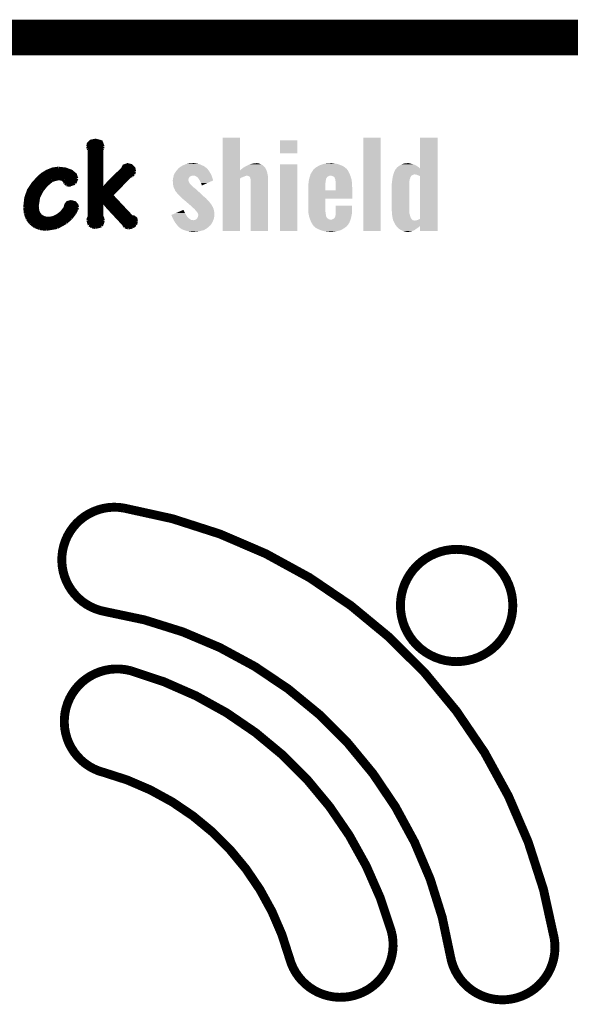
# Model space of a CAD drawing. Extents: x -3.7 to 63.4, y -6.5 to 53.7.
# Tile 7 of 74: x 17.1 to 32.7, y 25.6 to 53.7. Entities that reach past the tile are written whole.
import ezdxf

# ---------------------------------------------------------------- set-up
doc = ezdxf.new("R2010")
doc.units = 0
doc.layers.add('PI_5_CLICK_SHIELD_V100A_GKO', color=9, linetype='CONTINUOUS')
doc.layers.add('PI_5_CLICK_SHIELD_V100A_GTO', color=11, linetype='CONTINUOUS')

msp = doc.modelspace()

# ---------------------------------------------------------------- linework, layer by layer
at = {"layer": 'PI_5_CLICK_SHIELD_V100A_GKO', "const_width": 0.127}
msp.add_lwpolyline([(-0.50038, 53.50002), (60.198, 53.50002)], dxfattribs=at)
at = {"layer": 'PI_5_CLICK_SHIELD_V100A_GKO', "const_width": 0.254}
for points in [[(20.01774, 39.7764, 0.9998524), (19.4945, 36.82238)], [(32.27832, 27.51582, 0.3182334), (20.01774, 39.7764)], [(29.3243, 26.99512, 0.3234652), (19.4945, 36.82238)], [(20.21586, 35.13836, 1), (19.43862, 32.24022)], [(27.64028, 27.71394, 0.261313), (20.21586, 35.13836)], [(24.74214, 26.93924, 0.2666813), (19.43926, 32.242586)], [(24.74214, 26.93924, 0.9988463), (27.64028, 27.71394)], [(29.3243, 26.99512, 0.9993138), (32.27832, 27.51582)]]:
    msp.add_lwpolyline(points, format="xyb", dxfattribs=at)
msp.add_lwpolyline([(27.89936, 36.99764, 1), (31.09976, 36.99764, 1)], format="xyb", close=True, dxfattribs=at)
at = {"layer": 'PI_5_CLICK_SHIELD_V100A_GTO'}
for points, const_width in [([(-0.508, 53.1876), (60.2234, 53.1876)], 1.016), ([(18.9992, 50.0761), (19.01698, 50.15992), (19.08048, 50.22596), (19.22018, 50.2539), (19.37512, 50.21326), (19.42338, 50.08372)], 0.09906), ([(18.9992, 50.0761), (19.00682, 50.03546)], 0.09906), ([(19.00174, 50.0634), (19.42084, 50.0634)], 0.09906), ([(19.00682, 50.03546), (19.0246, 49.99736)], 0.09906), ([(19.00682, 47.97298), (19.01444, 48.02632), (19.04492, 48.0822), (19.04492, 49.97196)], 0.09906), ([(19.01698, 50.16246), (19.41068, 50.16246)], 0.09906), ([(19.0246, 49.99736), (19.04492, 49.97196)], 0.09906), ([(19.04492, 49.96688), (19.3929, 49.96688)], 0.09906), ([(19.3929, 49.9872), (19.41576, 50.03292)], 0.09906), ([(19.3929, 48.83404), (19.3929, 49.9872)], 0.09906), ([(19.41576, 50.03292), (19.42338, 50.08372)], 0.09906), ([(19.04492, 49.86782), (19.3929, 49.86782)], 0.09906), ([(19.04492, 49.76876), (19.3929, 49.76876)], 0.09906), ([(19.04492, 49.67224), (19.3929, 49.67224)], 0.09906), ([(17.20596, 48.33366), (17.23644, 48.6156), (17.31518, 48.83912), (17.43964, 49.022), (17.59204, 49.19218), (17.69618, 49.28362), (17.83588, 49.36998), (17.9959, 49.43348), (18.15338, 49.45634)], 0.09906), ([(17.8562, 49.3776), (18.51152, 49.3776)], 0.09906), ([(18.15338, 49.45634), (18.15592, 49.45634), (18.35912, 49.43348), (18.52422, 49.37252), (18.63598, 49.28108), (18.67662, 49.16932)], 0.09906), ([(19.04492, 49.57318), (19.3929, 49.57318)], 0.09906), ([(19.04492, 49.47666), (19.3929, 49.47666)], 0.09906), ([(19.04492, 49.3776), (19.3929, 49.3776)], 0.09906), ([(19.3929, 48.83404), (19.40052, 48.8315), (19.54022, 48.99406), (19.6469, 49.1109), (19.98726, 49.43856), (20.03044, 49.52238), (20.1295, 49.55794), (20.23618, 49.53), (20.30222, 49.46396), (20.32254, 49.37506)], 0.09906), ([(19.92376, 49.3776), (20.32254, 49.3776)], 0.09906), ([(19.99488, 49.47666), (20.2946, 49.47666)], 0.09906), ([(20.30222, 49.3014), (20.32254, 49.37506)], 0.09906), ([(17.49044, 49.0855), (17.92224, 49.0855)], 0.09906), ([(17.58188, 49.18202), (18.67408, 49.18202)], 0.09906), ([(17.6911, 49.28108), (18.63598, 49.28108)], 0.09906), ([(17.81302, 48.9839), (17.97812, 49.12106)], 0.09906), ([(17.97812, 49.12106), (18.16354, 49.16932)], 0.09906), ([(18.16354, 49.16932), (18.26006, 49.15408)], 0.09906), ([(18.26006, 49.15408), (18.31086, 49.12106)], 0.09906), ([(18.31086, 49.12106), (18.3388, 49.08042)], 0.09906), ([(18.33626, 49.0855), (18.65884, 49.0855)], 0.09906), ([(18.3388, 49.08042), (18.35912, 49.0347)], 0.09906), ([(18.62328, 49.0347), (18.67662, 49.16932)], 0.09906), ([(19.04492, 49.28108), (19.3929, 49.28108)], 0.09906), ([(19.04492, 49.18202), (19.3929, 49.18202)], 0.09906), ([(19.04492, 49.0855), (19.3929, 49.0855)], 0.09906), ([(19.6215, 49.0855), (20.04822, 49.0855)], 0.09906), ([(19.66468, 48.6918), (20.19554, 49.2379)], 0.09906), ([(19.72056, 49.18202), (20.1422, 49.18202)], 0.09906), ([(19.82216, 49.28108), (20.28698, 49.28108)], 0.09906), ([(20.19554, 49.2379), (20.25396, 49.25314)], 0.09906), ([(20.25396, 49.25314), (20.30222, 49.3014)], 0.09906), ([(17.29486, 48.79086), (17.66316, 48.79086)], 0.09906), ([(17.34566, 48.88992), (17.7292, 48.88992)], 0.09906), ([(17.4117, 48.98644), (17.81556, 48.98644)], 0.09906), ([(17.5895, 48.6283), (17.68856, 48.82896)], 0.09906), ([(17.68856, 48.82896), (17.81302, 48.9839)], 0.09906), ([(18.35912, 49.0347), (18.39468, 48.99914)], 0.09906), ([(18.39468, 48.99914), (18.45818, 48.9839)], 0.09906), ([(18.42262, 48.98644), (18.51152, 48.98644)], 0.09906), ([(18.45818, 48.9839), (18.62328, 49.0347)], 0.09906), ([(19.04492, 48.98644), (19.3929, 48.98644)], 0.09906), ([(19.04492, 48.88992), (19.3929, 48.88992)], 0.09906), ([(19.04492, 48.79086), (19.7612, 48.79086)], 0.09906), ([(19.44878, 48.88992), (19.85772, 48.88992)], 0.09906), ([(19.5326, 48.98644), (19.9517, 48.98644)], 0.09906), ([(17.23136, 48.59528), (17.57934, 48.59528)], 0.09906), ([(17.25676, 48.69434), (17.6149, 48.69434)], 0.09906), ([(17.5514, 48.38954), (17.5895, 48.6283)], 0.09906), ([(17.5514, 48.38954), (17.55648, 48.30826), (17.57172, 48.2346), (17.59966, 48.17364), (17.63522, 48.12284), (17.68348, 48.07966), (17.7419, 48.05172), (17.81048, 48.0314), (17.89176, 48.02632), (18.01368, 48.04918), (18.13052, 48.10506), (18.25244, 48.19904), (18.3515, 48.32858), (18.3769, 48.42002), (18.42262, 48.48098), (18.51406, 48.50384), (18.62582, 48.4759), (18.6817, 48.4124), (18.69694, 48.34636)], 0.09906), ([(19.04492, 48.69434), (19.66468, 48.69434)], 0.09906), ([(19.04492, 48.59528), (19.75612, 48.59528)], 0.09906), ([(19.3929, 48.5521), (19.40052, 48.55464)], 0.09906), ([(19.3929, 48.08982), (19.3929, 48.5521)], 0.09906), ([(19.40052, 48.55464), (19.53006, 48.39462)], 0.09906), ([(19.66468, 48.6918), (20.24126, 48.07712), (20.3073, 48.06696), (20.36064, 48.02378), (20.37842, 47.9552)], 0.09906), ([(17.20596, 48.33366), (17.22628, 48.16602)], 0.09906), ([(17.2085, 48.3997), (17.5514, 48.3997)], 0.09906), ([(17.2085, 48.30064), (17.55648, 48.30064)], 0.09906), ([(17.21612, 48.49622), (17.55902, 48.49622)], 0.09906), ([(18.33372, 48.30064), (18.68424, 48.30064)], 0.09906), ([(18.36928, 48.3997), (18.68678, 48.3997)], 0.09906), ([(18.45818, 48.49622), (18.57502, 48.49622)], 0.09906), ([(18.61566, 48.17364), (18.67662, 48.2854)], 0.09906), ([(18.67662, 48.2854), (18.69694, 48.34636)], 0.09906), ([(19.04492, 48.49622), (19.3929, 48.49622)], 0.09906), ([(19.04492, 48.3997), (19.3929, 48.3997)], 0.09906), ([(19.04492, 48.30064), (19.3929, 48.30064)], 0.09906), ([(19.44624, 48.49622), (19.84756, 48.49622)], 0.09906), ([(19.52752, 48.3997), (19.939, 48.3997)], 0.09906), ([(19.53006, 48.39462), (19.62912, 48.2854)], 0.09906), ([(19.61388, 48.30064), (20.03044, 48.30064)], 0.09906), ([(19.62912, 48.2854), (20.01266, 47.87392)], 0.09906), ([(17.21866, 48.20412), (17.58442, 48.20412)], 0.09906), ([(17.22628, 48.16602), (17.27962, 48.0187)], 0.09906), ([(17.24152, 48.10506), (17.653, 48.10506)], 0.09906), ([(17.27962, 48.0187), (17.36852, 47.89932)], 0.09906), ([(17.28724, 48.00854), (18.4785, 48.00854)], 0.09906), ([(18.13306, 48.10506), (18.56486, 48.10506)], 0.09906), ([(18.25752, 48.20412), (18.63344, 48.20412)], 0.09906), ([(18.37182, 47.9171), (18.51406, 48.0441)], 0.09906), ([(18.51406, 48.0441), (18.61566, 48.17364)], 0.09906), ([(19.00682, 47.97298), (19.04238, 47.85106)], 0.09906), ([(19.00936, 48.00854), (19.42592, 48.00854)], 0.09906), ([(19.04492, 48.20412), (19.3929, 48.20412)], 0.09906), ([(19.04492, 48.10506), (19.3929, 48.10506)], 0.09906), ([(19.3802, 47.82312), (19.43354, 47.96536)], 0.09906), ([(19.3929, 48.08982), (19.4183, 48.02886), (19.43354, 47.96536)], 0.09906), ([(19.70532, 48.20412), (20.12188, 48.20412)], 0.09906), ([(19.79676, 48.10506), (20.21586, 48.10506)], 0.09906), ([(19.8882, 48.00854), (20.36826, 48.00854)], 0.09906), ([(20.35048, 47.85614), (20.37842, 47.9552)], 0.09906), ([(17.35836, 47.90948), (18.3642, 47.90948)], 0.09906), ([(17.36852, 47.89932), (17.4879, 47.80534)], 0.09906), ([(17.47774, 47.81296), (18.20418, 47.81296)], 0.09906), ([(17.4879, 47.80534), (17.63522, 47.74692)], 0.09906), ([(17.63522, 47.74692), (17.80794, 47.7266)], 0.09906), ([(17.80794, 47.7266), (18.11782, 47.7774)], 0.09906), ([(18.11782, 47.7774), (18.37182, 47.9171)], 0.09906), ([(19.01444, 47.90948), (19.42846, 47.90948)], 0.09906), ([(19.04238, 47.85106), (19.12112, 47.79518)], 0.09906), ([(19.08302, 47.81296), (19.36496, 47.81296)], 0.09906), ([(19.12112, 47.79518), (19.21256, 47.77994)], 0.09906), ([(19.21256, 47.77994), (19.3802, 47.82312)], 0.09906), ([(19.9771, 47.90948), (20.37334, 47.90948)], 0.09906), ([(20.01266, 47.87392), (20.06346, 47.79264)], 0.09906), ([(20.04568, 47.81296), (20.3073, 47.81296)], 0.09906), ([(20.06346, 47.79264), (20.14474, 47.7647)], 0.09906), ([(20.14474, 47.7647), (20.2692, 47.7901)], 0.09906), ([(20.2692, 47.7901), (20.35048, 47.85614)], 0.09906)]:
    msp.add_lwpolyline(points, dxfattribs=dict(at, const_width=const_width))
for points in [[(22.834614, 49.39797), (22.83462, 50.335158), (23.33248, 49.39797), (23.33244, 50.335158)], [(22.83462, 50.335158), (22.834622, 50.33518), (23.33244, 50.335158), (22.834622, 50.33518)], [(24.46528, 49.885622), (24.4653, 50.258958), (24.968178, 49.885622), (24.9682, 50.258958)], [(24.4653, 50.258958), (24.465302, 50.25898), (24.9682, 50.258958), (24.465302, 50.25898)], [(26.84018, 47.675822), (26.8402, 50.335158), (27.332918, 47.675822), (27.33294, 50.335158)], [(26.8402, 50.335158), (26.840202, 50.33518), (27.33294, 50.335158), (26.840202, 50.33518)], [(28.4607, 49.456386), (28.46072, 50.335158), (28.955992, 49.456386), (28.956, 50.335158)], [(28.46072, 50.335158), (28.460722, 50.33518), (28.956, 50.335158), (28.460722, 50.33518)], [(24.968178, 49.8856), (24.46528, 49.885622), (24.968178, 49.8856), (24.968178, 49.885622)], [(21.515068, 49.382678), (21.5265, 49.39792), (22.448522, 49.382678), (22.436866, 49.39792)], [(21.5265, 49.39792), (21.551898, 49.425858), (22.436866, 49.39792), (22.4155, 49.425858)], [(21.551898, 49.425858), (21.5519, 49.42586), (22.4155, 49.425858), (22.415498, 49.42586)], [(21.5519, 49.42586), (21.577302, 49.456342), (22.415498, 49.42586), (22.385016, 49.456342)], [(21.577302, 49.456342), (21.602696, 49.476658), (22.385016, 49.456342), (22.3647, 49.476658)], [(21.602696, 49.476658), (21.6154, 49.48682), (22.3647, 49.476658), (22.350728, 49.48682)], [(21.6154, 49.48682), (21.65096, 49.512222), (22.350728, 49.48682), (22.3158, 49.512222)], [(21.65096, 49.512222), (21.660096, 49.517298), (22.3158, 49.512222), (22.30882, 49.517298)], [(21.660096, 49.517298), (21.69668, 49.537624), (22.30882, 49.517298), (22.266608, 49.537624)], [(21.69668, 49.537624), (21.701766, 49.545242), (22.266608, 49.537624), (22.250786, 49.545242)], [(21.701766, 49.545242), (21.717, 49.55032), (22.250786, 49.545242), (22.24024, 49.55032)], [(21.717, 49.55032), (21.75002, 49.56048), (22.24024, 49.55032), (22.215856, 49.56048)], [(21.75002, 49.56048), (21.780494, 49.575718), (22.215856, 49.56048), (22.179282, 49.575718)], [(21.780494, 49.575718), (21.780502, 49.575722), (22.179282, 49.575718), (22.179266, 49.575722)], [(21.780502, 49.575722), (21.82114, 49.58588), (22.179266, 49.575722), (22.136946, 49.58588)], [(21.82114, 49.58588), (21.84654, 49.59096), (22.136946, 49.58588), (22.11578, 49.59096)], [(21.84654, 49.59096), (21.87194, 49.59604), (22.11578, 49.59096), (22.09038, 49.59604)], [(21.87194, 49.59604), (21.92528, 49.60112), (22.09038, 49.59604), (22.064978, 49.60112)], [(21.92528, 49.60112), (21.981158, 49.6062), (22.064978, 49.60112), (22.02434, 49.6062)], [(22.834612, 49.352198), (22.834614, 49.397918), (24.10206, 49.352198), (24.08682, 49.397918)], [(22.834614, 49.397918), (22.834614, 49.39797), (24.08682, 49.397918), (24.086794, 49.39797)], [(23.33248, 49.39797), (23.342602, 49.410622), (24.086794, 49.39797), (24.080046, 49.410622)], [(23.342602, 49.410622), (23.368, 49.43094), (24.080046, 49.410622), (24.06921, 49.43094)], [(23.368, 49.43094), (23.373802, 49.436018), (24.06921, 49.43094), (24.0665, 49.436018)], [(23.373802, 49.436018), (23.402834, 49.46142), (24.0665, 49.436018), (24.05634, 49.46142)], [(23.402834, 49.46142), (23.408642, 49.466502), (24.05634, 49.46142), (24.052952, 49.466502)], [(23.408642, 49.466502), (23.42533, 49.47666), (24.052952, 49.466502), (24.04618, 49.47666)], [(23.42533, 49.47666), (23.433676, 49.48174), (24.04618, 49.47666), (24.041098, 49.48174)], [(23.433676, 49.48174), (23.46706, 49.50206), (24.041098, 49.48174), (24.02332, 49.50206)], [(23.46706, 49.50206), (23.5077, 49.52238), (24.02332, 49.50206), (24.005542, 49.52238)], [(23.5077, 49.52238), (23.53818, 49.53762), (24.005542, 49.52238), (23.987958, 49.53762)], [(23.53818, 49.53762), (23.574924, 49.5554), (23.987958, 49.53762), (23.96744, 49.5554)], [(23.574924, 49.5554), (23.616916, 49.57572), (23.96744, 49.5554), (23.9268, 49.57572)], [(23.616916, 49.57572), (23.616922, 49.575722), (23.9268, 49.57572), (23.926796, 49.575722)], [(23.616922, 49.575722), (23.683594, 49.59096), (23.926796, 49.575722), (23.891242, 49.59096)], [(23.683594, 49.59096), (23.705822, 49.59604), (23.891242, 49.59096), (23.873462, 49.59604)], [(23.705822, 49.59604), (23.751542, 49.60112), (23.873462, 49.59604), (23.855682, 49.60112)], [(23.751542, 49.60112), (23.797262, 49.6062), (23.855682, 49.60112), (23.822662, 49.6062)], [(24.47036, 47.675822), (24.47038, 49.575698), (24.968178, 47.675822), (24.9682, 49.575698)], [(24.47038, 49.575698), (24.470382, 49.57572), (24.9682, 49.575698), (24.470382, 49.57572)], [(25.382218, 49.362362), (25.411998, 49.405536), (26.42108, 49.362362), (26.400762, 49.405536)], [(25.411998, 49.405536), (25.426016, 49.42586), (26.400762, 49.405536), (26.380442, 49.42586)], [(25.426016, 49.42586), (25.43302, 49.436016), (26.380442, 49.42586), (26.375362, 49.436016)], [(25.43302, 49.436016), (25.433026, 49.436022), (26.375362, 49.436016), (26.375356, 49.436022)], [(25.433026, 49.436022), (25.44318, 49.441102), (26.375356, 49.436022), (26.369584, 49.441102)], [(25.44318, 49.441102), (25.4635, 49.46142), (26.369584, 49.441102), (26.346496, 49.46142)], [(25.4635, 49.46142), (25.49906, 49.48682), (26.346496, 49.46142), (26.317634, 49.48682)], [(25.49906, 49.48682), (25.507404, 49.4919), (26.317634, 49.48682), (26.31186, 49.4919)], [(25.507404, 49.4919), (25.55748, 49.52238), (26.31186, 49.4919), (26.258522, 49.52238)], [(25.55748, 49.52238), (25.577798, 49.53254), (26.258522, 49.52238), (26.240742, 49.53254)], [(25.577798, 49.53254), (25.623522, 49.555402), (26.240742, 49.53254), (26.186226, 49.555402)], [(25.623522, 49.555402), (25.655014, 49.56556), (26.186226, 49.555402), (26.162002, 49.56556)], [(25.655014, 49.56556), (25.702262, 49.5808), (26.162002, 49.56556), (26.108662, 49.5808)], [(25.702262, 49.5808), (25.727026, 49.58588), (26.108662, 49.5808), (26.090882, 49.58588)], [(25.727026, 49.58588), (25.776556, 49.59604), (26.090882, 49.58588), (26.01722, 49.59604)], [(25.776556, 49.59604), (25.801322, 49.60112), (26.01722, 49.59604), (25.989282, 49.60112)], [(25.801322, 49.60112), (25.908, 49.6062), (25.989282, 49.60112), (25.961342, 49.6062)], [(27.7241, 49.362362), (27.762202, 49.43094), (28.95599, 49.362362), (28.955992, 49.43094)], [(27.762202, 49.43094), (27.76728, 49.436022), (28.955992, 49.43094), (28.955992, 49.436022)], [(27.76728, 49.436022), (27.78252, 49.45634), (28.955992, 49.436022), (28.955992, 49.45634)], [(27.78252, 49.45634), (27.782558, 49.456386), (28.955992, 49.45634), (28.955992, 49.456386)], [(27.782558, 49.456386), (27.807922, 49.486822), (28.4607, 49.456386), (28.42262, 49.486822)], [(27.807922, 49.486822), (27.835012, 49.50714), (28.42262, 49.486822), (28.397198, 49.50714)], [(27.835012, 49.50714), (27.84856, 49.5173), (28.397198, 49.50714), (28.379588, 49.5173)], [(27.84856, 49.5173), (27.889394, 49.54524), (28.379588, 49.5173), (28.33116, 49.54524)], [(27.889394, 49.54524), (27.89682, 49.55032), (28.33116, 49.54524), (28.319478, 49.55032)], [(27.89682, 49.55032), (27.934072, 49.57064), (28.319478, 49.55032), (28.272742, 49.57064)], [(27.934072, 49.57064), (27.952702, 49.580802), (28.272742, 49.57064), (28.23548, 49.580802)], [(27.952702, 49.580802), (27.970476, 49.58588), (28.23548, 49.580802), (28.21686, 49.58588)], [(27.970476, 49.58588), (28.023822, 49.60112), (28.21686, 49.58588), (28.168602, 49.60112)], [(28.023822, 49.60112), (28.102558, 49.6062), (28.168602, 49.60112), (28.13304, 49.6062)], [(21.41728, 49.118522), (21.419588, 49.131218), (21.86178, 49.118522), (21.86178, 49.131218)], [(21.41728, 49.118518), (21.41728, 49.118522), (21.86178, 49.118518), (21.86178, 49.118522)], [(21.41728, 49.093118), (21.41728, 49.118518), (21.866862, 49.093118), (21.86178, 49.118518)], [(21.419588, 49.131218), (21.42236, 49.14646), (21.86178, 49.131218), (21.863956, 49.14646)], [(21.42236, 49.14646), (21.425262, 49.166778), (21.863956, 49.14646), (21.86686, 49.166778)], [(21.425262, 49.166778), (21.42744, 49.18202), (21.86686, 49.166778), (21.87575, 49.18202)], [(21.42744, 49.18202), (21.43125, 49.197262), (21.87575, 49.18202), (21.88464, 49.197262)], [(21.43125, 49.197262), (21.43506, 49.2125), (21.88464, 49.197262), (21.8948, 49.2125)], [(21.43506, 49.2125), (21.436328, 49.217578), (21.8948, 49.2125), (21.899878, 49.217578)], [(21.436328, 49.217578), (21.4376, 49.22266), (21.899878, 49.217578), (21.9075, 49.22266)], [(21.4376, 49.22266), (21.440808, 49.237898), (21.9075, 49.22266), (21.930356, 49.237898)], [(21.440808, 49.237898), (21.442946, 49.248058), (21.930356, 49.237898), (21.96084, 49.248058)], [(21.442946, 49.248058), (21.444016, 49.25314), (21.96084, 49.248058), (21.986238, 49.25314)], [(21.444016, 49.25314), (21.44776, 49.27092), (22.520692, 49.25314), (22.51456, 49.27092)], [(21.44776, 49.27092), (21.447762, 49.270922), (22.51456, 49.27092), (22.51456, 49.270922)], [(21.447762, 49.270922), (21.47062, 49.316638), (22.51456, 49.270922), (22.487892, 49.316638)], [(21.47062, 49.316638), (21.480146, 49.33188), (22.487892, 49.316638), (22.479, 49.33188)], [(21.480146, 49.33188), (21.496022, 49.357282), (22.479, 49.33188), (22.46376, 49.357282)], [(21.496022, 49.357282), (21.5011, 49.36236), (22.46376, 49.357282), (22.460714, 49.36236)], [(21.5011, 49.36236), (21.51126, 49.3776), (22.460714, 49.36236), (22.45157, 49.3776)], [(21.51126, 49.3776), (21.515068, 49.382678), (22.45157, 49.3776), (22.448522, 49.382678)], [(22.02942, 49.24806), (21.996398, 49.25314), (22.522444, 49.24806), (22.520692, 49.25314)], [(22.059898, 49.24298), (22.02942, 49.24806), (22.524196, 49.24298), (22.522444, 49.24806)], [(22.10562, 49.2125), (22.059898, 49.24298), (22.534706, 49.2125), (22.524196, 49.24298)], [(22.123908, 49.19726), (22.10562, 49.2125), (22.53996, 49.19726), (22.534706, 49.2125)], [(22.136096, 49.187102), (22.123908, 49.19726), (22.543036, 49.187102), (22.53996, 49.19726)], [(22.141178, 49.176944), (22.136096, 49.187102), (22.546112, 49.176944), (22.543036, 49.187102)], [(22.146258, 49.171862), (22.141178, 49.176944), (22.547652, 49.171862), (22.546112, 49.176944)], [(22.183048, 49.113432), (22.146258, 49.171862), (22.565342, 49.113432), (22.547652, 49.171862)], [(22.8346, 47.675822), (22.834612, 49.16677), (23.332418, 47.675822), (23.33244, 49.16677)], [(22.834612, 49.24806), (22.834612, 49.352198), (24.122888, 49.24806), (24.10206, 49.352198)], [(22.834612, 49.248058), (22.834612, 49.24806), (23.507698, 49.248058), (23.522938, 49.24806)], [(22.834612, 49.24298), (22.834612, 49.248058), (23.49246, 49.24298), (23.507698, 49.248058)], [(22.834612, 49.20742), (22.834612, 49.24298), (23.40356, 49.20742), (23.49246, 49.24298)], [(22.834612, 49.192178), (22.834612, 49.20742), (23.367998, 49.192178), (23.40356, 49.20742)], [(22.834612, 49.16677), (22.834612, 49.192178), (23.33244, 49.16677), (23.367998, 49.192178)], [(23.566118, 49.24298), (23.522938, 49.24806), (24.123904, 49.24298), (24.122888, 49.24806)], [(23.574586, 49.2379), (23.566118, 49.24298), (24.12492, 49.2379), (24.123904, 49.24298)], [(23.591518, 49.227742), (23.574586, 49.2379), (24.125702, 49.227742), (24.12492, 49.2379)], [(23.611838, 49.20742), (23.591518, 49.227742), (24.127266, 49.20742), (24.125702, 49.227742)], [(23.627078, 49.176942), (23.611838, 49.20742), (24.12961, 49.176942), (24.127266, 49.20742)], [(23.627714, 49.171862), (23.627078, 49.176942), (24.13, 49.171862), (24.12961, 49.176942)], [(23.63216, 49.1363), (23.627714, 49.171862), (24.129998, 49.1363), (24.13, 49.171862)], [(23.63724, 49.103282), (23.63216, 49.1363), (24.129998, 49.103282), (24.129998, 49.1363)], [(25.290866, 49.10836), (25.29332, 49.126142), (25.77338, 49.10836), (25.776114, 49.126142)], [(25.29332, 49.126142), (25.297382, 49.14138), (25.776114, 49.126142), (25.77846, 49.14138)], [(25.297382, 49.14138), (25.3028, 49.161698), (25.77846, 49.14138), (25.78354, 49.161698)], [(25.3028, 49.161698), (25.306866, 49.176942), (25.78354, 49.161698), (25.788622, 49.176942)], [(25.306866, 49.176942), (25.31364, 49.20234), (25.788622, 49.176942), (25.80767, 49.20234)], [(25.31364, 49.20234), (25.315178, 49.20742), (25.80767, 49.20234), (25.811482, 49.20742)], [(25.315178, 49.20742), (25.319798, 49.222662), (25.811482, 49.20742), (25.826724, 49.222662)], [(25.319798, 49.222662), (25.325954, 49.24298), (25.826724, 49.222662), (25.867362, 49.24298)], [(25.325954, 49.24298), (25.327494, 49.24806), (25.867362, 49.24298), (25.897842, 49.24806)], [(25.327494, 49.24806), (25.33904, 49.286162), (26.473198, 49.24806), (26.459086, 49.286162)], [(25.33904, 49.286162), (25.350552, 49.306478), (26.459086, 49.286162), (26.45156, 49.306478)], [(25.350552, 49.306478), (25.382218, 49.36236), (26.45156, 49.306478), (26.421082, 49.36236)], [(25.382218, 49.36236), (25.382218, 49.362362), (26.421082, 49.36236), (26.42108, 49.362362)], [(25.96134, 49.2379), (25.935936, 49.24806), (26.47696, 49.2379), (26.473198, 49.24806)], [(25.9969, 49.222658), (25.96134, 49.2379), (26.481892, 49.222658), (26.47696, 49.2379)], [(26.0223, 49.197254), (25.9969, 49.222658), (26.49011, 49.197254), (26.481892, 49.222658)], [(26.022302, 49.192176), (26.0223, 49.197254), (26.491754, 49.192176), (26.49011, 49.197254)], [(26.03246, 49.17186), (26.022302, 49.192176), (26.498326, 49.17186), (26.491754, 49.192176)], [(26.04059, 49.151538), (26.03246, 49.17186), (26.5049, 49.151538), (26.498326, 49.17186)], [(26.04262, 49.146458), (26.04059, 49.151538), (26.505644, 49.146458), (26.5049, 49.151538)], [(26.05278, 49.08296), (26.04262, 49.146458), (26.514936, 49.08296), (26.505644, 49.146458)], [(27.664832, 49.11344), (27.66822, 49.1363), (28.15844, 49.11344), (28.161958, 49.1363)], [(27.66822, 49.1363), (27.66967, 49.146462), (28.161958, 49.1363), (28.163522, 49.146462)], [(27.66967, 49.146462), (27.6733, 49.171862), (28.163522, 49.146462), (28.176222, 49.171862)], [(27.6733, 49.171862), (27.676202, 49.192178), (28.176222, 49.171862), (28.1813, 49.192178)], [(27.676202, 49.192178), (27.67838, 49.20742), (28.1813, 49.192178), (28.186382, 49.20742)], [(27.67838, 49.207422), (27.679692, 49.212506), (28.186384, 49.207422), (28.19146, 49.212506)], [(27.67838, 49.20742), (27.67838, 49.207422), (28.186382, 49.20742), (28.186384, 49.207422)], [(27.679692, 49.212506), (27.681002, 49.217586), (28.19146, 49.212506), (28.191464, 49.217586)], [(27.681002, 49.217586), (27.69149, 49.258222), (28.191464, 49.217586), (28.221944, 49.258222)], [(27.69149, 49.258222), (27.696078, 49.276), (28.221944, 49.258222), (28.26258, 49.276)], [(27.696078, 49.276), (27.6987, 49.286158), (28.26258, 49.276), (28.293056, 49.286158)], [(27.6987, 49.28616), (27.7241, 49.362362), (28.95599, 49.28616), (28.95599, 49.362362)], [(27.6987, 49.286158), (27.6987, 49.28616), (28.293056, 49.286158), (28.293064, 49.28616)], [(28.361642, 49.275998), (28.303218, 49.28616), (28.95599, 49.275998), (28.95599, 49.28616)], [(28.40736, 49.25822), (28.361642, 49.275998), (28.95599, 49.25822), (28.95599, 49.275998)], [(28.427682, 49.24806), (28.40736, 49.25822), (28.95599, 49.24806), (28.95599, 49.25822)], [(28.442922, 49.242978), (28.427682, 49.24806), (28.95599, 49.242978), (28.95599, 49.24806)], [(28.455626, 49.23282), (28.442922, 49.242978), (28.95599, 49.23282), (28.95599, 49.242978)], [(28.4607, 49.232798), (28.455626, 49.23282), (28.95599, 49.232798), (28.95599, 49.23282)], [(28.460688, 48.023774), (28.4607, 49.232798), (28.95598, 48.023774), (28.95599, 49.232798)], [(21.420976, 49.052478), (21.41728, 49.093118), (21.884642, 49.052478), (21.866862, 49.093118)], [(21.42236, 49.03724), (21.420976, 49.052478), (21.894802, 49.03724), (21.884642, 49.052478)], [(21.42541, 49.006758), (21.42236, 49.03724), (21.915122, 49.006758), (21.894802, 49.03724)], [(21.426424, 48.9966), (21.42541, 49.006758), (21.92528, 48.9966), (21.915122, 49.006758)], [(21.42744, 48.986438), (21.426424, 48.9966), (21.933992, 48.986438), (21.92528, 48.9966)], [(21.428892, 48.978818), (21.42744, 48.986438), (21.940522, 48.978818), (21.933992, 48.986438)], [(21.431796, 48.963578), (21.428892, 48.978818), (21.960842, 48.963578), (21.940522, 48.978818)], [(21.436634, 48.938178), (21.431796, 48.963578), (21.981162, 48.938178), (21.960842, 48.963578)], [(21.4376, 48.933102), (21.436634, 48.938178), (21.987254, 48.933102), (21.981162, 48.938178)], [(21.44522, 48.91278), (21.4376, 48.933102), (22.01164, 48.91278), (21.987254, 48.933102)], [(21.45284, 48.892458), (21.44522, 48.91278), (22.040432, 48.892458), (22.01164, 48.91278)], [(21.458768, 48.8823), (21.45284, 48.892458), (22.054822, 48.8823), (22.040432, 48.892458)], [(21.47062, 48.861982), (21.458768, 48.8823), (22.078042, 48.861982), (22.054822, 48.8823)], [(21.476164, 48.84674), (21.47062, 48.861982), (22.09546, 48.84674), (22.078042, 48.861982)], [(21.48078, 48.83404), (21.476164, 48.84674), (22.109154, 48.83404), (22.09546, 48.84674)], [(22.18944, 49.103278), (22.183048, 49.113432), (22.54289, 49.103278), (22.565342, 49.113432)], [(22.21992, 49.04232), (22.18944, 49.103278), (22.40811, 49.04232), (22.54289, 49.103278)], [(22.23008, 49.011842), (22.21992, 49.04232), (22.340722, 49.011842), (22.40811, 49.04232)], [(22.24024, 48.99152), (22.23008, 49.011842), (22.295788, 48.99152), (22.340722, 49.011842)], [(22.24532, 48.973744), (22.24024, 48.99152), (22.256484, 48.973744), (22.295788, 48.99152)], [(22.24532, 48.968694), (22.24532, 48.973744), (22.24532, 48.968694), (22.256484, 48.973744)], [(23.63724, 47.675822), (23.63724, 49.103282), (24.129978, 47.675822), (24.129998, 49.103282)], [(25.273, 48.973742), (25.27808, 48.996602), (25.76322, 48.973742), (25.76322, 48.996602)], [(25.273, 48.834062), (25.273, 48.973742), (25.76322, 48.834062), (25.76322, 48.973742)], [(25.27808, 48.996602), (25.281312, 49.03216), (25.76322, 48.996602), (25.76322, 49.03216)], [(25.281312, 49.03216), (25.28316, 49.05248), (25.76322, 49.03216), (25.765476, 49.05248)], [(25.28316, 49.05248), (25.286662, 49.07788), (25.765476, 49.05248), (25.7683, 49.07788)], [(25.286662, 49.07788), (25.290866, 49.10836), (25.7683, 49.07788), (25.77338, 49.10836)], [(26.05786, 49.057558), (26.05278, 49.08296), (26.518654, 49.057558), (26.514936, 49.08296)], [(26.057838, 48.83404), (26.057846, 48.92802), (26.525212, 48.83404), (26.52522, 48.92802)], [(26.057846, 48.92802), (26.057858, 49.047398), (26.52522, 48.92802), (26.52014, 49.047398)], [(26.057858, 49.047398), (26.05786, 49.057558), (26.52014, 49.047398), (26.518654, 49.057558)], [(27.65298, 49.01184), (27.655288, 49.03724), (28.15336, 49.01184), (28.15336, 49.03724)], [(27.65298, 48.26508), (27.65298, 49.01184), (28.15336, 48.26508), (28.15336, 49.01184)], [(27.655288, 49.03724), (27.65806, 49.06772), (28.15336, 49.03724), (28.155392, 49.06772)], [(27.65806, 49.06772), (27.664832, 49.11344), (28.155392, 49.06772), (28.15844, 49.11344)], [(21.48586, 48.818804), (21.48078, 48.83404), (22.12558, 48.818804), (22.109154, 48.83404)], [(21.490938, 48.81372), (21.48586, 48.818804), (22.13106, 48.81372), (22.12558, 48.818804)], [(21.521422, 48.773078), (21.490938, 48.81372), (22.174878, 48.773078), (22.13106, 48.81372)], [(21.56206, 48.72736), (21.521422, 48.773078), (22.224168, 48.72736), (22.174878, 48.773078)], [(21.60016, 48.68418), (21.56206, 48.72736), (22.27072, 48.68418), (22.224168, 48.72736)], [(21.629192, 48.65878), (21.60016, 48.68418), (22.296122, 48.65878), (22.27072, 48.68418)], [(21.6408, 48.648622), (21.629192, 48.65878), (22.309328, 48.648622), (22.296122, 48.65878)], [(21.653864, 48.63338), (21.6408, 48.648622), (22.32914, 48.63338), (22.309328, 48.648622)], [(21.671278, 48.61306), (21.653864, 48.63338), (22.352848, 48.61306), (22.32914, 48.63338)], [(21.683474, 48.602898), (21.671278, 48.61306), (22.364702, 48.602898), (22.352848, 48.61306)], [(21.70176, 48.58766), (21.683474, 48.602898), (22.377252, 48.58766), (22.364702, 48.602898)], [(21.722078, 48.57242), (21.70176, 48.58766), (22.389802, 48.57242), (22.377252, 48.58766)], [(21.72716, 48.567338), (21.722078, 48.57242), (22.393988, 48.567338), (22.389802, 48.57242)], [(21.736048, 48.55972), (21.72716, 48.567338), (22.40026, 48.55972), (22.393988, 48.567338)], [(21.783466, 48.519078), (21.736048, 48.55972), (22.443442, 48.519078), (22.40026, 48.55972)], [(25.273, 48.83404), (25.273, 48.834062), (26.057838, 48.83404), (25.76322, 48.834062)], [(25.273, 48.59782), (25.273, 48.83404), (26.525198, 48.59782), (26.525212, 48.83404)], [(25.273, 48.597798), (25.273, 48.59782), (25.76322, 48.597798), (26.525198, 48.59782)], [(25.273, 48.30318), (25.273, 48.597798), (25.76322, 48.30318), (25.76322, 48.597798)], [(21.710022, 48.270154), (21.72208, 48.275206), (21.722086, 48.270154), (21.72208, 48.275206)], [(21.890144, 48.42764), (21.783466, 48.519078), (22.51456, 48.42764), (22.443442, 48.519078)], [(21.90496, 48.41494), (21.890144, 48.42764), (22.523028, 48.41494), (22.51456, 48.42764)], [(21.916572, 48.40478), (21.90496, 48.41494), (22.5298, 48.40478), (22.523028, 48.41494)], [(21.9456, 48.37938), (21.916572, 48.40478), (22.539962, 48.37938), (22.5298, 48.40478)], [(21.945602, 48.379378), (21.9456, 48.37938), (22.539962, 48.379378), (22.539962, 48.37938)], [(21.97608, 48.3489), (21.945602, 48.379378), (22.56028, 48.3489), (22.539962, 48.379378)], [(21.981162, 48.343818), (21.97608, 48.3489), (22.562186, 48.343818), (22.56028, 48.3489)], [(22.01164, 48.31842), (21.981162, 48.343818), (22.57171, 48.31842), (22.562186, 48.343818)], [(22.022816, 48.30826), (22.01164, 48.31842), (22.57552, 48.30826), (22.57171, 48.31842)], [(22.039578, 48.29302), (22.022816, 48.30826), (22.579532, 48.29302), (22.57552, 48.30826)], [(22.05482, 48.27016), (22.039578, 48.29302), (22.585548, 48.27016), (22.579532, 48.29302)], [(25.276274, 48.229518), (25.273, 48.30318), (25.76322, 48.229518), (25.76322, 48.30318)], [(26.05786, 48.183798), (26.05788, 48.394598), (26.52014, 48.183798), (26.52014, 48.394598)], [(26.05788, 48.394598), (26.057882, 48.39462), (26.52014, 48.394598), (26.057882, 48.39462)], [(21.37666, 48.130468), (21.503936, 48.1838), (21.795736, 48.130468), (21.76526, 48.1838)], [(21.376664, 48.13046), (21.37666, 48.130468), (21.79574, 48.13046), (21.795736, 48.130468)], [(21.39966, 48.074578), (21.376664, 48.13046), (21.831302, 48.074578), (21.79574, 48.13046)], [(21.4122, 48.0441), (21.39966, 48.074578), (21.86178, 48.0441), (21.831302, 48.074578)], [(21.41956, 48.028858), (21.4122, 48.0441), (21.877022, 48.028858), (21.86178, 48.0441)], [(21.429368, 48.008542), (21.41956, 48.028858), (21.91004, 48.008542), (21.877022, 48.028858)], [(21.437954, 47.990758), (21.429368, 48.008542), (21.935442, 47.990758), (21.91004, 48.008542)], [(21.503936, 48.1838), (21.613044, 48.229518), (21.76526, 48.1838), (21.74494, 48.229518)], [(21.613044, 48.229518), (21.661538, 48.249838), (21.74494, 48.229518), (21.732242, 48.249838)], [(21.661538, 48.249838), (21.697904, 48.265076), (21.732242, 48.249838), (21.72716, 48.265076)], [(21.697904, 48.265076), (21.710022, 48.270154), (21.72716, 48.265076), (21.722086, 48.270154)], [(22.0345, 47.98568), (22.070062, 47.995842), (22.571634, 47.98568), (22.575818, 47.995842)], [(22.06498, 48.260002), (22.05482, 48.27016), (22.58822, 48.260002), (22.585548, 48.27016)], [(22.07006, 48.254922), (22.06498, 48.260002), (22.589236, 48.254922), (22.58822, 48.260002)], [(22.080206, 48.249846), (22.07006, 48.254922), (22.590252, 48.249846), (22.589236, 48.254922)], [(22.070062, 47.995842), (22.09376, 48.013618), (22.575818, 47.995842), (22.583138, 48.013618)], [(22.08022, 48.244766), (22.080206, 48.249846), (22.591268, 48.244766), (22.590252, 48.249846)], [(22.10054, 48.21936), (22.08022, 48.244766), (22.59635, 48.21936), (22.591268, 48.244766)], [(22.09376, 48.013618), (22.10054, 48.018702), (22.583138, 48.013618), (22.584266, 48.018702)], [(22.10816, 48.2092), (22.10054, 48.21936), (22.59838, 48.2092), (22.59635, 48.21936)], [(22.10054, 48.018702), (22.105622, 48.023782), (22.584266, 48.018702), (22.585396, 48.023782)], [(22.105622, 48.023782), (22.12086, 48.04918), (22.585396, 48.023782), (22.59104, 48.04918)], [(22.11578, 48.19904), (22.10816, 48.2092), (22.599304, 48.19904), (22.59838, 48.2092)], [(22.136098, 48.163484), (22.11578, 48.19904), (22.602538, 48.163484), (22.599304, 48.19904)], [(22.12086, 48.04918), (22.12594, 48.059342), (22.59104, 48.04918), (22.5933, 48.059342)], [(22.12594, 48.059342), (22.1361, 48.079664), (22.5933, 48.059342), (22.596202, 48.079664)], [(22.137948, 48.153322), (22.136098, 48.163484), (22.60346, 48.153322), (22.602538, 48.163484)], [(22.1361, 48.079664), (22.137792, 48.0949), (22.596202, 48.079664), (22.59838, 48.0949)], [(22.137792, 48.0949), (22.141178, 48.125378), (22.59838, 48.0949), (22.60346, 48.125378)], [(22.14118, 48.135542), (22.137948, 48.153322), (22.60346, 48.135542), (22.60346, 48.153322)], [(22.141178, 48.125378), (22.14118, 48.125382), (22.60346, 48.125378), (22.60346, 48.125382)], [(22.14118, 48.125382), (22.14118, 48.135542), (22.60346, 48.125382), (22.60346, 48.135542)], [(25.27763, 48.19904), (25.276274, 48.229518), (25.7683, 48.19904), (25.76322, 48.229518)], [(25.27808, 48.188882), (25.27763, 48.19904), (25.769702, 48.188882), (25.7683, 48.19904)], [(25.291108, 48.12538), (25.27808, 48.188882), (25.77846, 48.12538), (25.769702, 48.188882)], [(25.29736, 48.094898), (25.291108, 48.12538), (25.783542, 48.094898), (25.77846, 48.12538)], [(25.2984, 48.089822), (25.29736, 48.094898), (25.785658, 48.089822), (25.783542, 48.094898)], [(25.30634, 48.064416), (25.2984, 48.089822), (25.79624, 48.064416), (25.785658, 48.089822)], [(25.307928, 48.059334), (25.30634, 48.064416), (25.796246, 48.059334), (25.79624, 48.064416)], [(25.315864, 48.03394), (25.307928, 48.059334), (25.82164, 48.03394), (25.796246, 48.059334)], [(25.3238, 48.00854), (25.315864, 48.03394), (25.8572, 48.00854), (25.82164, 48.03394)], [(25.3238, 48.008538), (25.3238, 48.00854), (25.857206, 48.008538), (25.8572, 48.00854)], [(25.326954, 48.00092), (25.3238, 48.008538), (25.877522, 48.00092), (25.857206, 48.008538)], [(25.329056, 47.99584), (25.326954, 48.00092), (25.908002, 47.99584), (25.877522, 48.00092)], [(25.35428, 47.93488), (25.329056, 47.99584), (26.455188, 47.93488), (26.47696, 47.99584)], [(25.918162, 47.99584), (25.951182, 48.000922), (26.47696, 47.99584), (26.478536, 48.000922)], [(25.951182, 48.000922), (25.99182, 48.018702), (26.478536, 48.000922), (26.484054, 48.018702)], [(25.99182, 48.018702), (26.022302, 48.044104), (26.484054, 48.018702), (26.491938, 48.044104)], [(26.022302, 48.044104), (26.034998, 48.069498), (26.491938, 48.044104), (26.49982, 48.069498)], [(26.034998, 48.069498), (26.042622, 48.084742), (26.49982, 48.069498), (26.50236, 48.084742)], [(26.042622, 48.084742), (26.0477, 48.10506), (26.50236, 48.084742), (26.505746, 48.10506)], [(26.0477, 48.10506), (26.051932, 48.13046), (26.505746, 48.10506), (26.50998, 48.13046)], [(26.051932, 48.13046), (26.05278, 48.13554), (26.50998, 48.13046), (26.510946, 48.13554)], [(26.05278, 48.13554), (26.05786, 48.168562), (26.510946, 48.13554), (26.517236, 48.168562)], [(26.05786, 48.168562), (26.05786, 48.183798), (26.517236, 48.168562), (26.52014, 48.183798)], [(27.65661, 48.188882), (27.65298, 48.26508), (28.15336, 48.188882), (28.15336, 48.26508)], [(27.65806, 48.158402), (27.65661, 48.188882), (28.16098, 48.158402), (28.15336, 48.188882)], [(27.659624, 48.14824), (27.65806, 48.158402), (28.16352, 48.14824), (28.16098, 48.158402)], [(27.667048, 48.09998), (27.659624, 48.14824), (28.176222, 48.09998), (28.16352, 48.14824)], [(27.6733, 48.05934), (27.667048, 48.09998), (28.189768, 48.05934), (28.176222, 48.09998)], [(27.674532, 48.05426), (27.6733, 48.05934), (28.19146, 48.05426), (28.189768, 48.05934)], [(27.684384, 48.013622), (27.674532, 48.05426), (28.21686, 48.013622), (28.19146, 48.05426)], [(27.692388, 47.980604), (27.684384, 48.013622), (28.252416, 47.980604), (28.21686, 48.013622)], [(28.402278, 47.990758), (28.460688, 48.023774), (28.95598, 47.990758), (28.95598, 48.023774)], [(21.442858, 47.9806), (21.437954, 47.990758), (21.996402, 47.9806), (21.935442, 47.990758)], [(21.44776, 47.970442), (21.442858, 47.9806), (22.56536, 47.970442), (22.569542, 47.9806)], [(21.447762, 47.97044), (21.44776, 47.970442), (22.56536, 47.97044), (22.56536, 47.970442)], [(21.477656, 47.92472), (21.447762, 47.97044), (22.54504, 47.92472), (22.56536, 47.97044)], [(21.49094, 47.9044), (21.477656, 47.92472), (22.53375, 47.9044), (22.54504, 47.92472)], [(21.509656, 47.879), (21.49094, 47.9044), (22.519638, 47.879), (22.53375, 47.9044)], [(21.5134, 47.873918), (21.509656, 47.879), (22.514558, 47.873918), (22.519638, 47.879)], [(21.5265, 47.85614), (21.5134, 47.873918), (22.5044, 47.85614), (22.514558, 47.873918)], [(21.5265, 47.856138), (21.5265, 47.85614), (22.504398, 47.856138), (22.5044, 47.85614)], [(21.544282, 47.835818), (21.5265, 47.856138), (22.489158, 47.835818), (22.504398, 47.856138)], [(21.56206, 47.8155), (21.544282, 47.835818), (22.463762, 47.8155), (22.489158, 47.835818)], [(21.587458, 47.785024), (21.56206, 47.8155), (22.430744, 47.785024), (22.463762, 47.8155)], [(21.587464, 47.78502), (21.587458, 47.785024), (22.43074, 47.78502), (22.430744, 47.785024)], [(21.61032, 47.76978), (21.587464, 47.78502), (22.412958, 47.76978), (22.43074, 47.78502)], [(21.615398, 47.764702), (21.61032, 47.76978), (22.407034, 47.764702), (22.412958, 47.76978)], [(21.629746, 47.75454), (21.615398, 47.764702), (22.395178, 47.75454), (22.407034, 47.764702)], [(21.665604, 47.72914), (21.629746, 47.75454), (22.35454, 47.72914), (22.395178, 47.75454)], [(21.676358, 47.721522), (21.665604, 47.72914), (22.342072, 47.721522), (22.35454, 47.72914)], [(21.731226, 47.7012), (21.676358, 47.721522), (22.308816, 47.7012), (22.342072, 47.721522)], [(22.006562, 47.9806), (22.0345, 47.98568), (22.569542, 47.9806), (22.571634, 47.98568)], [(25.35987, 47.924718), (25.35428, 47.93488), (26.45156, 47.924718), (26.455188, 47.93488)], [(25.38222, 47.88408), (25.35987, 47.924718), (26.427476, 47.88408), (26.45156, 47.924718)], [(25.398656, 47.85614), (25.38222, 47.88408), (26.41092, 47.85614), (26.427476, 47.88408)], [(25.407618, 47.840902), (25.398656, 47.85614), (26.39822, 47.840902), (26.41092, 47.85614)], [(25.427938, 47.82058), (25.407618, 47.840902), (26.381284, 47.82058), (26.39822, 47.840902)], [(25.433018, 47.810424), (25.427938, 47.82058), (26.37282, 47.810424), (26.381284, 47.82058)], [(25.451034, 47.79518), (25.433018, 47.810424), (26.360118, 47.79518), (26.37282, 47.810424)], [(25.457038, 47.7901), (25.451034, 47.79518), (26.352502, 47.7901), (26.360118, 47.79518)], [(25.475048, 47.77486), (25.457038, 47.7901), (26.3271, 47.77486), (26.352502, 47.7901)], [(25.49906, 47.75454), (25.475048, 47.77486), (26.302716, 47.75454), (26.3271, 47.77486)], [(25.509564, 47.749458), (25.49906, 47.75454), (26.296618, 47.749458), (26.302716, 47.75454)], [(25.567302, 47.72152), (25.509564, 47.749458), (26.24582, 47.72152), (26.296618, 47.749458)], [(25.5778, 47.71644), (25.567302, 47.72152), (26.235236, 47.71644), (26.24582, 47.72152)], [(25.643426, 47.691038), (25.5778, 47.71644), (26.18232, 47.691038), (26.235236, 47.71644)], [(27.693618, 47.975522), (27.692388, 47.980604), (28.277818, 47.975522), (28.252416, 47.980604)], [(27.695964, 47.97044), (27.693618, 47.975522), (28.303218, 47.97044), (28.277818, 47.975522)], [(27.7241, 47.909478), (27.695964, 47.97044), (28.955978, 47.909478), (28.95598, 47.97044)], [(27.757118, 47.84598), (27.7241, 47.909478), (28.955978, 47.84598), (28.955978, 47.909478)], [(27.781534, 47.815464), (27.757118, 47.84598), (28.955978, 47.815464), (28.955978, 47.84598)], [(27.785568, 47.81042), (27.781534, 47.815464), (28.455618, 47.81042), (28.460662, 47.815464)], [(27.79776, 47.79518), (27.785568, 47.81042), (28.434664, 47.79518), (28.455618, 47.81042)], [(27.802206, 47.7901), (27.79776, 47.79518), (28.42768, 47.7901), (28.434664, 47.79518)], [(27.82443, 47.7647), (27.802206, 47.7901), (28.3972, 47.7647), (28.42768, 47.7901)], [(27.833318, 47.75454), (27.82443, 47.7647), (28.38196, 47.75454), (28.3972, 47.7647)], [(27.861454, 47.73422), (27.833318, 47.75454), (28.35148, 47.73422), (28.38196, 47.75454)], [(27.87904, 47.721518), (27.861454, 47.73422), (28.333696, 47.721518), (28.35148, 47.73422)], [(27.922222, 47.69612), (27.87904, 47.721518), (28.29814, 47.69612), (28.333696, 47.721518)], [(28.315916, 47.97044), (28.331158, 47.975518), (28.95598, 47.97044), (28.95598, 47.975518)], [(28.331158, 47.975518), (28.351478, 47.97552), (28.95598, 47.975518), (28.95598, 47.97552)], [(28.351478, 47.97552), (28.402278, 47.990758), (28.95598, 47.97552), (28.95598, 47.990758)], [(28.4607, 47.675822), (28.460662, 47.815464), (28.955978, 47.675822), (28.955978, 47.815464)], [(21.731232, 47.701198), (21.731226, 47.7012), (22.303736, 47.701198), (22.308816, 47.7012)], [(21.74494, 47.69612), (21.731232, 47.701198), (22.292308, 47.69612), (22.303736, 47.701198)], [(21.760182, 47.69104), (21.74494, 47.69612), (22.280878, 47.69104), (22.292308, 47.69612)], [(21.775422, 47.68596), (21.760182, 47.69104), (22.25548, 47.68596), (22.280878, 47.69104)], [(21.805902, 47.6758), (21.775422, 47.68596), (22.219922, 47.6758), (22.25548, 47.68596)], [(21.846542, 47.66564), (21.805902, 47.6758), (22.1742, 47.66564), (22.219922, 47.6758)], [(21.86686, 47.66056), (21.846542, 47.66564), (22.15007, 47.66056), (22.1742, 47.66564)], [(21.89607, 47.65548), (21.86686, 47.66056), (22.12594, 47.65548), (22.15007, 47.66056)], [(21.92528, 47.6504), (21.89607, 47.65548), (22.07006, 47.6504), (22.12594, 47.65548)], [(21.96592, 47.64532), (21.92528, 47.6504), (22.006562, 47.64532), (22.07006, 47.6504)], [(23.332418, 47.6758), (22.8346, 47.675822), (23.332418, 47.6758), (23.332418, 47.675822)], [(24.129978, 47.6758), (23.63724, 47.675822), (24.129978, 47.6758), (24.129978, 47.675822)], [(24.968178, 47.6758), (24.47036, 47.675822), (24.968178, 47.6758), (24.968178, 47.675822)], [(25.656538, 47.685962), (25.643426, 47.691038), (26.163282, 47.685962), (26.18232, 47.691038)], [(25.71369, 47.67072), (25.656538, 47.685962), (26.106122, 47.67072), (26.163282, 47.685962)], [(25.732738, 47.66564), (25.71369, 47.67072), (26.082626, 47.66564), (26.106122, 47.67072)], [(25.80132, 47.65548), (25.732738, 47.66564), (26.035634, 47.65548), (26.082626, 47.66564)], [(25.857198, 47.6504), (25.80132, 47.65548), (26.012138, 47.6504), (26.035634, 47.65548)], [(25.877518, 47.64532), (25.857198, 47.6504), (25.908, 47.64532), (26.012138, 47.6504)], [(27.332918, 47.6758), (26.84018, 47.675822), (27.332918, 47.6758), (27.332918, 47.675822)], [(27.96286, 47.6758), (27.922222, 47.69612), (28.249374, 47.6758), (28.29814, 47.69612)], [(27.980648, 47.670718), (27.96286, 47.6758), (28.23718, 47.670718), (28.249374, 47.6758)], [(27.99842, 47.66564), (27.980648, 47.670718), (28.220038, 47.66564), (28.23718, 47.670718)], [(28.028898, 47.655482), (27.99842, 47.66564), (28.18575, 47.655482), (28.220038, 47.66564)], [(28.06192, 47.6504), (28.028898, 47.655482), (28.168598, 47.6504), (28.18575, 47.655482)], [(28.082238, 47.64532), (28.06192, 47.6504), (28.102562, 47.64532), (28.168598, 47.6504)], [(28.955978, 47.6758), (28.4607, 47.675822), (28.955978, 47.6758), (28.955978, 47.675822)]]:
    msp.add_solid(points, dxfattribs=at)

doc.saveas('drawing.dxf')
